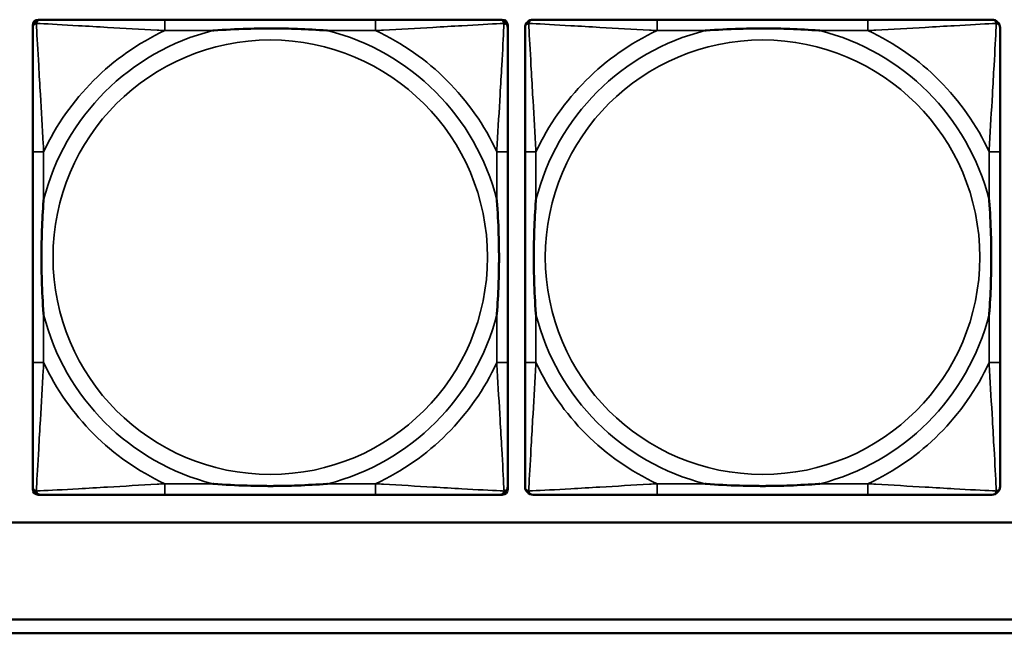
# Model space of a CAD drawing. Header units: inches. Extents: x 23.7 to 69.9, y 6 to 64.2.
# Tile 76 of 158: x 55.9 to 57.3, y 15.7 to 16.6. Entities that reach past the tile are written whole.
import ezdxf

# ---------------------------------------------------------------- set-up
doc = ezdxf.new("R2010")
doc.units = ezdxf.units.IN
doc.header["$MEASUREMENT"] = 0
doc.layers.add('Visible (ANSI)', color=7, linetype='Continuous', lineweight=50)
doc.layers.add('Visible Narrow (ANSI)', color=7, linetype='Continuous', lineweight=35)

msp = doc.modelspace()

# ---------------------------------------------------------------- linework, layer by layer
at = {"layer": 'Visible (ANSI)'}
for p, q in [((55.9024, 16.6071), (55.9063, 16.6071)), ((56.389, 16.6071), (56.0851, 16.6071)), ((56.5678, 16.6071), (56.5717, 16.6071)), ((57.099, 16.6071), (56.7951, 16.6071)), ((55.8945, 15.9299), (55.8945, 16.5992)), ((56.5796, 16.5992), (56.5796, 16.5953)), ((55.8945, 16.4165), (55.8945, 16.1126)), ((56.5796, 16.1126), (56.5796, 16.4165)), ((56.6045, 16.4165), (56.6045, 16.1126)), ((57.2896, 16.1126), (57.2896, 16.4165)), ((56.5796, 15.9339), (56.5796, 15.9299)), ((56.5717, 15.9221), (55.9024, 15.9221)), ((56.0851, 15.9221), (56.389, 15.9221)), ((56.7951, 15.9221), (57.099, 15.9221)), ((58.7487, 15.8822), (47.3347, 15.8822)), ((53.4417, 15.7422), (58.7487, 15.7422)), ((58.7487, 15.7222), (53.4417, 15.7222))]:
    msp.add_line(p, q, dxfattribs=at)
for centre, radius, start, end in [((55.9024, 16.5992), 0.00787, 90, 180), ((55.9063, 16.5953), 0.0118, 90, 180), ((56.5678, 16.5953), 0.0118, 0, 90), ((56.5717, 16.5992), 0.00787, 0, 90), ((56.6163, 16.5953), 0.0118, 90, 180), ((57.2778, 16.5953), 0.0118, 0, 90), ((55.9063, 15.9339), 0.0118, 180, 270), ((56.5678, 15.9339), 0.0118, 270, 360), ((56.6163, 15.9339), 0.0118, 180, 270), ((57.2778, 15.9339), 0.0118, 270, 360), ((55.9024, 15.9299), 0.00787, 180, 270), ((56.5717, 15.9299), 0.00787, 270, 0)]:
    msp.add_arc(centre, radius, start, end, dxfattribs=at)
for points, knots in [([(56.0851, 16.6071), (56.0815, 16.6071), (56.0779, 16.6071), (56.0743, 16.6071), (56.0411, 16.6071), (56.0074, 16.6071), (55.9766, 16.6071), (55.9496, 16.6071), (55.9241, 16.6071), (55.9106, 16.6071), (55.909, 16.6071), (55.9076, 16.6071), (55.9063, 16.6071)], [0, 0, 0, 0, 0.0272471, 0.0272471, 0.0272471, 0.2790553, 0.2790553, 0.2790553, 0.4988354, 0.4988354, 0.4988354, 0.5252205, 0.5252205, 0.5252205, 0.5252205]), ([(56.5678, 16.6071), (56.5529, 16.6071), (56.5113, 16.6071), (56.4706, 16.6071), (56.4441, 16.6071), (56.4162, 16.6071), (56.389, 16.6071)], [-0.5252205, -0.5252205, -0.5252205, -0.5252205, -0.20743, -0.20743, -0.20743, 0, 0, 0, 0]), ([(56.7951, 16.6071), (56.7915, 16.6071), (56.7879, 16.6071), (56.7843, 16.6071), (56.7511, 16.6071), (56.7174, 16.6071), (56.6866, 16.6071), (56.6596, 16.6071), (56.6341, 16.6071), (56.6206, 16.6071), (56.619, 16.6071), (56.6176, 16.6071), (56.6163, 16.6071)], [0, 0, 0, 0, 0.0272471, 0.0272471, 0.0272471, 0.2790553, 0.2790553, 0.2790553, 0.4988354, 0.4988354, 0.4988354, 0.5252205, 0.5252205, 0.5252205, 0.5252205]), ([(57.2778, 16.6071), (57.2629, 16.6071), (57.2213, 16.6071), (57.1806, 16.6071), (57.1541, 16.6071), (57.1262, 16.6071), (57.099, 16.6071)], [-0.5252205, -0.5252205, -0.5252205, -0.5252205, -0.20743, -0.20743, -0.20743, 0, 0, 0, 0]), ([(55.8945, 16.5953), (55.8945, 16.5804), (55.8945, 16.5388), (55.8945, 16.4982), (55.8945, 16.4716), (55.8945, 16.4438), (55.8945, 16.4165)], [-0.5252205, -0.5252205, -0.5252205, -0.5252205, -0.20743, -0.20743, -0.20743, 0, 0, 0, 0]), ([(56.1543, 16.5913), (56.1547, 16.5914), (56.1552, 16.5914), (56.1717, 16.5927), (56.1877, 16.5935), (56.2107, 16.5942), (56.2174, 16.5944), (56.2266, 16.5945), (56.229, 16.5945), (56.2331, 16.5945), (56.2347, 16.5945), (56.2379, 16.5945), (56.2394, 16.5945), (56.243, 16.5945), (56.245, 16.5945), (56.2512, 16.5944), (56.2553, 16.5944), (56.265, 16.5942), (56.2706, 16.594), (56.2904, 16.5933), (56.3044, 16.5925), (56.3189, 16.5914), (56.3194, 16.5914), (56.3198, 16.5913)], [-0.416114, -0.416114, -0.416114, -0.416114, -0.4127691, -0.4127691, -0.2896446, -0.2896446, -0.2388934, -0.2388934, -0.2201881, -0.2201881, -0.2080204, -0.2080204, -0.196499, -0.196499, -0.1809939, -0.1809939, -0.149741, -0.149741, -0.1073162, -0.1073162, 0, 0, 0.0033356, 0.0033356, 0.0033356, 0.0033356]), ([(56.5796, 16.4165), (56.5796, 16.4201), (56.5796, 16.4237), (56.5796, 16.4273), (56.5796, 16.4605), (56.5796, 16.4942), (56.5796, 16.5251), (56.5796, 16.552), (56.5796, 16.5776), (56.5796, 16.591), (56.5796, 16.5926), (56.5796, 16.594), (56.5796, 16.5953)], [0, 0, 0, 0, 0.0272471, 0.0272471, 0.0272471, 0.2790553, 0.2790553, 0.2790553, 0.4988354, 0.4988354, 0.4988354, 0.5252205, 0.5252205, 0.5252205, 0.5252205]), ([(56.6045, 16.5953), (56.6045, 16.5804), (56.6045, 16.5388), (56.6045, 16.4982), (56.6045, 16.4716), (56.6045, 16.4438), (56.6045, 16.4165)], [-0.5252205, -0.5252205, -0.5252205, -0.5252205, -0.20743, -0.20743, -0.20743, 0, 0, 0, 0]), ([(56.8643, 16.5913), (56.8647, 16.5914), (56.8652, 16.5914), (56.8817, 16.5927), (56.8977, 16.5935), (56.9207, 16.5942), (56.9274, 16.5944), (56.9366, 16.5945), (56.939, 16.5945), (56.9431, 16.5945), (56.9447, 16.5945), (56.9479, 16.5945), (56.9494, 16.5945), (56.953, 16.5945), (56.955, 16.5945), (56.9612, 16.5944), (56.9653, 16.5944), (56.975, 16.5942), (56.9806, 16.594), (57.0004, 16.5933), (57.0144, 16.5925), (57.0289, 16.5914), (57.0294, 16.5914), (57.0298, 16.5913)], [-0.416114, -0.416114, -0.416114, -0.416114, -0.4127691, -0.4127691, -0.2896446, -0.2896446, -0.2388934, -0.2388934, -0.2201881, -0.2201881, -0.2080204, -0.2080204, -0.196499, -0.196499, -0.1809939, -0.1809939, -0.149741, -0.149741, -0.1073162, -0.1073162, 0, 0, 0.0033356, 0.0033356, 0.0033356, 0.0033356]), ([(57.2896, 16.4165), (57.2896, 16.4201), (57.2896, 16.4237), (57.2896, 16.4273), (57.2896, 16.4605), (57.2896, 16.4942), (57.2896, 16.5251), (57.2896, 16.552), (57.2896, 16.5776), (57.2896, 16.591), (57.2896, 16.5926), (57.2896, 16.594), (57.2896, 16.5953)], [0, 0, 0, 0, 0.0272471, 0.0272471, 0.0272471, 0.2790553, 0.2790553, 0.2790553, 0.4988354, 0.4988354, 0.4988354, 0.5252205, 0.5252205, 0.5252205, 0.5252205]), ([(55.9103, 16.1818), (55.9103, 16.1823), (55.9102, 16.1827), (55.909, 16.1992), (55.9081, 16.2153), (55.9074, 16.2382), (55.9073, 16.2449), (55.9072, 16.2541), (55.9071, 16.2566), (55.9071, 16.2607), (55.9071, 16.2623), (55.9071, 16.2654), (55.9071, 16.2669), (55.9071, 16.2705), (55.9071, 16.2725), (55.9072, 16.2787), (55.9073, 16.2828), (55.9075, 16.2926), (55.9076, 16.2982), (55.9083, 16.3179), (55.9091, 16.332), (55.9102, 16.3465), (55.9103, 16.3469), (55.9103, 16.3473)], [-0.416114, -0.416114, -0.416114, -0.416114, -0.4127691, -0.4127691, -0.2896446, -0.2896446, -0.2388934, -0.2388934, -0.2201881, -0.2201881, -0.2080204, -0.2080204, -0.196499, -0.196499, -0.1809939, -0.1809939, -0.149741, -0.149741, -0.1073162, -0.1073162, 0, 0, 0.0033356, 0.0033356, 0.0033356, 0.0033356]), ([(56.5638, 16.3473), (56.5639, 16.3469), (56.5639, 16.3465), (56.5651, 16.3299), (56.566, 16.3139), (56.5667, 16.2909), (56.5668, 16.2842), (56.5669, 16.2751), (56.567, 16.2726), (56.567, 16.2685), (56.567, 16.2669), (56.567, 16.2638), (56.567, 16.2622), (56.567, 16.2587), (56.567, 16.2566), (56.5669, 16.2505), (56.5668, 16.2463), (56.5666, 16.2366), (56.5665, 16.231), (56.5658, 16.2112), (56.565, 16.1972), (56.5639, 16.1827), (56.5639, 16.1823), (56.5638, 16.1818)], [-0.416114, -0.416114, -0.416114, -0.416114, -0.4127691, -0.4127691, -0.2896446, -0.2896446, -0.2388934, -0.2388934, -0.2201881, -0.2201881, -0.2080204, -0.2080204, -0.196499, -0.196499, -0.1809939, -0.1809939, -0.149741, -0.149741, -0.1073162, -0.1073162, 0, 0, 0.0033356, 0.0033356, 0.0033356, 0.0033356]), ([(56.6203, 16.1818), (56.6203, 16.1823), (56.6202, 16.1827), (56.619, 16.1992), (56.6181, 16.2153), (56.6174, 16.2382), (56.6173, 16.2449), (56.6172, 16.2541), (56.6171, 16.2566), (56.6171, 16.2607), (56.6171, 16.2623), (56.6171, 16.2654), (56.6171, 16.2669), (56.6171, 16.2705), (56.6171, 16.2725), (56.6172, 16.2787), (56.6173, 16.2828), (56.6175, 16.2926), (56.6176, 16.2982), (56.6183, 16.3179), (56.6191, 16.332), (56.6202, 16.3465), (56.6203, 16.3469), (56.6203, 16.3473)], [-0.416114, -0.416114, -0.416114, -0.416114, -0.4127691, -0.4127691, -0.2896446, -0.2896446, -0.2388934, -0.2388934, -0.2201881, -0.2201881, -0.2080204, -0.2080204, -0.196499, -0.196499, -0.1809939, -0.1809939, -0.149741, -0.149741, -0.1073162, -0.1073162, 0, 0, 0.0033356, 0.0033356, 0.0033356, 0.0033356]), ([(57.2738, 16.3473), (57.2739, 16.3469), (57.2739, 16.3465), (57.2751, 16.3299), (57.276, 16.3139), (57.2767, 16.2909), (57.2768, 16.2842), (57.2769, 16.2751), (57.277, 16.2726), (57.277, 16.2685), (57.277, 16.2669), (57.277, 16.2638), (57.277, 16.2622), (57.277, 16.2587), (57.277, 16.2566), (57.2769, 16.2505), (57.2768, 16.2463), (57.2766, 16.2366), (57.2765, 16.231), (57.2758, 16.2112), (57.275, 16.1972), (57.2739, 16.1827), (57.2739, 16.1823), (57.2738, 16.1818)], [-0.416114, -0.416114, -0.416114, -0.416114, -0.4127691, -0.4127691, -0.2896446, -0.2896446, -0.2388934, -0.2388934, -0.2201881, -0.2201881, -0.2080204, -0.2080204, -0.196499, -0.196499, -0.1809939, -0.1809939, -0.149741, -0.149741, -0.1073162, -0.1073162, 0, 0, 0.0033356, 0.0033356, 0.0033356, 0.0033356]), ([(55.8945, 16.1126), (55.8945, 16.0854), (55.8945, 16.0575), (55.8945, 16.031), (55.8945, 15.9904), (55.8945, 15.9488), (55.8945, 15.9339)], [3.9382945, 3.9382945, 3.9382945, 3.9382945, 4.1457245, 4.1457245, 4.1457245, 4.463515, 4.463515, 4.463515, 4.463515]), ([(56.5796, 15.9339), (56.5796, 15.9488), (56.5796, 15.9904), (56.5796, 16.031), (56.5796, 16.0575), (56.5796, 16.0854), (56.5796, 16.1126)], [-0.5252205, -0.5252205, -0.5252205, -0.5252205, -0.20743, -0.20743, -0.20743, 0, 0, 0, 0]), ([(56.6045, 16.1126), (56.6045, 16.0854), (56.6045, 16.0575), (56.6045, 16.031), (56.6045, 15.9904), (56.6045, 15.9488), (56.6045, 15.9339)], [3.9382945, 3.9382945, 3.9382945, 3.9382945, 4.1457245, 4.1457245, 4.1457245, 4.463515, 4.463515, 4.463515, 4.463515]), ([(57.2896, 15.9339), (57.2896, 15.9488), (57.2896, 15.9904), (57.2896, 16.031), (57.2896, 16.0575), (57.2896, 16.0854), (57.2896, 16.1126)], [-0.5252205, -0.5252205, -0.5252205, -0.5252205, -0.20743, -0.20743, -0.20743, 0, 0, 0, 0]), ([(56.3198, 15.9378), (56.3194, 15.9378), (56.3189, 15.9377), (56.3044, 15.9367), (56.2904, 15.9359), (56.2706, 15.9351), (56.265, 15.935), (56.2553, 15.9348), (56.2512, 15.9347), (56.245, 15.9347), (56.243, 15.9346), (56.2394, 15.9346), (56.2379, 15.9346), (56.2347, 15.9346), (56.2331, 15.9346), (56.229, 15.9347), (56.2266, 15.9347), (56.2174, 15.9348), (56.2107, 15.9349), (56.1877, 15.9356), (56.1717, 15.9365), (56.1552, 15.9377), (56.1547, 15.9378), (56.1543, 15.9378)], [-0.4149464, -0.4149464, -0.4149464, -0.4149464, -0.41162, -0.41162, -0.3046026, -0.3046026, -0.2622958, -0.2622958, -0.23113, -0.23113, -0.215668, -0.215668, -0.2041787, -0.2041787, -0.1920448, -0.1920448, -0.1733916, -0.1733916, -0.1227817, -0.1227817, 0, 0, 0.0033356, 0.0033356, 0.0033356, 0.0033356]), ([(57.0298, 15.9378), (57.0294, 15.9378), (57.0289, 15.9377), (57.0144, 15.9367), (57.0004, 15.9359), (56.9806, 15.9351), (56.975, 15.935), (56.9653, 15.9348), (56.9612, 15.9347), (56.955, 15.9347), (56.953, 15.9346), (56.9494, 15.9346), (56.9479, 15.9346), (56.9447, 15.9346), (56.9431, 15.9346), (56.939, 15.9347), (56.9366, 15.9347), (56.9274, 15.9348), (56.9207, 15.9349), (56.8977, 15.9356), (56.8817, 15.9365), (56.8652, 15.9377), (56.8647, 15.9378), (56.8643, 15.9378)], [-0.4149464, -0.4149464, -0.4149464, -0.4149464, -0.41162, -0.41162, -0.3046026, -0.3046026, -0.2622958, -0.2622958, -0.23113, -0.23113, -0.215668, -0.215668, -0.2041787, -0.2041787, -0.1920448, -0.1920448, -0.1733916, -0.1733916, -0.1227817, -0.1227817, 0, 0, 0.0033356, 0.0033356, 0.0033356, 0.0033356]), ([(55.9063, 15.9221), (55.9212, 15.9221), (55.9628, 15.9221), (56.0035, 15.9221), (56.03, 15.9221), (56.0579, 15.9221), (56.0851, 15.9221)], [-0.5252205, -0.5252205, -0.5252205, -0.5252205, -0.20743, -0.20743, -0.20743, 0, 0, 0, 0]), ([(56.389, 15.9221), (56.4162, 15.9221), (56.4441, 15.9221), (56.4706, 15.9221), (56.5113, 15.9221), (56.5529, 15.9221), (56.5678, 15.9221)], [3.9382945, 3.9382945, 3.9382945, 3.9382945, 4.1457245, 4.1457245, 4.1457245, 4.463515, 4.463515, 4.463515, 4.463515]), ([(56.6163, 15.9221), (56.6312, 15.9221), (56.6728, 15.9221), (56.7135, 15.9221), (56.74, 15.9221), (56.7679, 15.9221), (56.7951, 15.9221)], [-0.5252205, -0.5252205, -0.5252205, -0.5252205, -0.20743, -0.20743, -0.20743, 0, 0, 0, 0]), ([(57.099, 15.9221), (57.1262, 15.9221), (57.1541, 15.9221), (57.1806, 15.9221), (57.2213, 15.9221), (57.2629, 15.9221), (57.2778, 15.9221)], [3.9382945, 3.9382945, 3.9382945, 3.9382945, 4.1457245, 4.1457245, 4.1457245, 4.463515, 4.463515, 4.463515, 4.463515])]:
    msp.add_open_spline(points, degree=3, knots=knots, dxfattribs=at)
at = {"layer": 'Visible Narrow (ANSI)'}
for p, q in [((56.0851, 16.6071), (56.0851, 16.5913)), ((56.389, 16.6071), (56.389, 16.5913)), ((56.7951, 16.6071), (56.7951, 16.5913)), ((57.099, 16.6071), (57.099, 16.5913)), ((56.0851, 16.5913), (56.1543, 16.5913)), ((56.3198, 16.5913), (56.389, 16.5913)), ((56.7951, 16.5913), (56.8643, 16.5913)), ((57.0298, 16.5913), (57.099, 16.5913)), ((55.9103, 16.4165), (55.8945, 16.4165)), ((55.9103, 16.3473), (55.9103, 16.4165)), ((56.5796, 16.4165), (56.5638, 16.4165)), ((56.5638, 16.4165), (56.5638, 16.3473)), ((56.6203, 16.4165), (56.6045, 16.4165)), ((56.6203, 16.3473), (56.6203, 16.4165)), ((57.2896, 16.4165), (57.2738, 16.4165)), ((57.2738, 16.4165), (57.2738, 16.3473)), ((55.9103, 16.1126), (55.9103, 16.1818)), ((56.5638, 16.1818), (56.5638, 16.1126)), ((56.6203, 16.1126), (56.6203, 16.1818)), ((57.2738, 16.1818), (57.2738, 16.1126)), ((55.9103, 16.1126), (55.8945, 16.1126)), ((56.5796, 16.1126), (56.5638, 16.1126)), ((56.6203, 16.1126), (56.6045, 16.1126)), ((57.2896, 16.1126), (57.2738, 16.1126)), ((56.0851, 15.9378), (56.0851, 15.9221)), ((56.1543, 15.9378), (56.0851, 15.9378)), ((56.389, 15.9378), (56.3198, 15.9378)), ((56.389, 15.9378), (56.389, 15.9221)), ((56.7951, 15.9378), (56.7951, 15.9221)), ((56.8643, 15.9378), (56.7951, 15.9378)), ((57.099, 15.9378), (57.0298, 15.9378)), ((57.099, 15.9378), (57.099, 15.9221))]:
    msp.add_line(p, q, dxfattribs=at)
for centre in [(56.2371, 16.2646), (56.9471, 16.2646)]:
    msp.add_circle(centre, 0.3133, dxfattribs=at)
for centre, radius, start, end in [((56.2371, 16.2646), 0.3371, 104.2103, 165.7897), ((56.2371, 16.2646), 0.3604, 114.9407, 155.0593), ((56.2371, 16.2646), 0.3371, 14.2103, 75.7897), ((56.2371, 16.2646), 0.3604, 24.9407, 65.0593), ((56.9471, 16.2646), 0.3371, 104.2103, 165.7897), ((56.9471, 16.2646), 0.3604, 114.9407, 155.0593), ((56.9471, 16.2646), 0.3371, 14.2103, 75.7897), ((56.9471, 16.2646), 0.3604, 24.9407, 65.0593), ((56.2371, 16.2646), 0.3371, 194.2103, 255.7897), ((56.2371, 16.2646), 0.3371, 284.2103, 345.7897), ((56.9471, 16.2646), 0.3371, 194.2103, 255.7897), ((56.9471, 16.2646), 0.3371, 284.2103, 345.7897), ((56.2371, 16.2646), 0.3604, 204.9407, 245.0593), ((56.2371, 16.2646), 0.3604, 294.9407, 335.0593), ((56.9471, 16.2646), 0.3604, 204.9407, 245.0593), ((56.9471, 16.2646), 0.3604, 294.9407, 335.0593)]:
    msp.add_arc(centre, radius, start, end, dxfattribs=at)
for points, knots in [([(55.8945, 16.5953), (55.8945, 16.5959), (55.8946, 16.5965), (55.8949, 16.5974), (55.895, 16.5979), (55.8953, 16.5985), (55.8955, 16.5988), (55.8958, 16.5991), (55.8959, 16.5993), (55.8962, 16.5997), (55.8964, 16.5999), (55.8972, 16.6006), (55.8976, 16.6009), (55.8987, 16.6014), (55.8992, 16.6016), (55.8998, 16.6018)], [-0.02627331, -0.02627331, -0.02627331, -0.02627331, -0.02158775, -0.02158775, -0.01736415, -0.01736415, -0.0147244, -0.0147244, -0.01307456, -0.01307456, -0.00977487, -0.00977487, -0.00449537, -0.00449537, 0.00012419, 0.00012419, 0.00012419, 0.00012419]), ([(55.8998, 16.6018), (55.9, 16.6024), (55.9002, 16.6029), (55.9007, 16.604), (55.9011, 16.6045), (55.9017, 16.6052), (55.9019, 16.6054), (55.9023, 16.6058), (55.9025, 16.6059), (55.9029, 16.6061), (55.9031, 16.6063), (55.9038, 16.6066), (55.9042, 16.6068), (55.9052, 16.607), (55.9057, 16.6071), (55.9063, 16.6071)], [-0.00012419, -0.00012419, -0.00012419, -0.00012419, 0.00449537, 0.00449537, 0.00977487, 0.00977487, 0.01307456, 0.01307456, 0.0147244, 0.0147244, 0.01736415, 0.01736415, 0.02158775, 0.02158775, 0.02627331, 0.02627331, 0.02627331, 0.02627331]), ([(55.9103, 16.4165), (55.9101, 16.4203), (55.9099, 16.4241), (55.9084, 16.4514), (55.9069, 16.4756), (55.9047, 16.5134), (55.9039, 16.5275), (55.9019, 16.5627), (55.9008, 16.5828), (55.9, 16.5983), (55.8999, 16.6001), (55.8998, 16.6018)], [0, 0, 0, 0, 0.0278591, 0.0278591, 0.201273, 0.201273, 0.3066357, 0.3066357, 0.475216, 0.475216, 0.5007189, 0.5007189, 0.5007189, 0.5007189]), ([(55.8998, 16.6018), (55.9015, 16.6017), (55.9033, 16.6016), (55.9188, 16.6008), (55.9389, 16.5997), (55.9741, 16.5977), (55.9882, 16.5969), (56.026, 16.5947), (56.0502, 16.5933), (56.0776, 16.5918), (56.0813, 16.5916), (56.0851, 16.5913)], [-0.5007189, -0.5007189, -0.5007189, -0.5007189, -0.475216, -0.475216, -0.3066357, -0.3066357, -0.201273, -0.201273, -0.0278591, -0.0278591, 0, 0, 0, 0]), ([(56.389, 16.5913), (56.3928, 16.5916), (56.3965, 16.5918), (56.4239, 16.5933), (56.4481, 16.5947), (56.4859, 16.5969), (56.5, 16.5977), (56.5352, 16.5997), (56.5553, 16.6008), (56.5708, 16.6016), (56.5726, 16.6017), (56.5743, 16.6018)], [0, 0, 0, 0, 0.0278591, 0.0278591, 0.201273, 0.201273, 0.3066357, 0.3066357, 0.475216, 0.475216, 0.5007189, 0.5007189, 0.5007189, 0.5007189]), ([(56.5743, 16.6018), (56.5742, 16.6001), (56.5741, 16.5983), (56.5733, 16.5828), (56.5722, 16.5627), (56.5702, 16.5275), (56.5694, 16.5134), (56.5672, 16.4756), (56.5658, 16.4514), (56.5642, 16.4241), (56.564, 16.4203), (56.5638, 16.4165)], [-0.5007189, -0.5007189, -0.5007189, -0.5007189, -0.475216, -0.475216, -0.3066357, -0.3066357, -0.201273, -0.201273, -0.0278591, -0.0278591, 0, 0, 0, 0]), ([(56.5678, 16.6071), (56.5684, 16.6071), (56.5689, 16.607), (56.5699, 16.6068), (56.5703, 16.6066), (56.571, 16.6063), (56.5712, 16.6061), (56.5716, 16.6059), (56.5718, 16.6058), (56.5722, 16.6054), (56.5724, 16.6052), (56.573, 16.6045), (56.5734, 16.604), (56.5739, 16.6029), (56.5741, 16.6024), (56.5743, 16.6018)], [-0.02627331, -0.02627331, -0.02627331, -0.02627331, -0.02158775, -0.02158775, -0.01736415, -0.01736415, -0.0147244, -0.0147244, -0.01307456, -0.01307456, -0.00977487, -0.00977487, -0.00449537, -0.00449537, 0.00012419, 0.00012419, 0.00012419, 0.00012419]), ([(56.5743, 16.6018), (56.5749, 16.6016), (56.5754, 16.6014), (56.5765, 16.6009), (56.577, 16.6006), (56.5777, 16.5999), (56.5779, 16.5997), (56.5782, 16.5993), (56.5784, 16.5991), (56.5786, 16.5988), (56.5788, 16.5985), (56.5791, 16.5979), (56.5793, 16.5974), (56.5795, 16.5965), (56.5796, 16.5959), (56.5796, 16.5953)], [-0.00012419, -0.00012419, -0.00012419, -0.00012419, 0.00449537, 0.00449537, 0.00977487, 0.00977487, 0.01307456, 0.01307456, 0.0147244, 0.0147244, 0.01736415, 0.01736415, 0.02158775, 0.02158775, 0.02627331, 0.02627331, 0.02627331, 0.02627331]), ([(56.6045, 16.5953), (56.6045, 16.5959), (56.6046, 16.5965), (56.6049, 16.5974), (56.605, 16.5979), (56.6053, 16.5985), (56.6055, 16.5988), (56.6058, 16.5991), (56.6059, 16.5993), (56.6062, 16.5997), (56.6064, 16.5999), (56.6072, 16.6006), (56.6076, 16.6009), (56.6087, 16.6014), (56.6092, 16.6016), (56.6098, 16.6018)], [-0.02627331, -0.02627331, -0.02627331, -0.02627331, -0.02158775, -0.02158775, -0.01736415, -0.01736415, -0.0147244, -0.0147244, -0.01307456, -0.01307456, -0.00977487, -0.00977487, -0.00449537, -0.00449537, 0.00012419, 0.00012419, 0.00012419, 0.00012419]), ([(56.6098, 16.6018), (56.61, 16.6024), (56.6102, 16.6029), (56.6107, 16.604), (56.6111, 16.6045), (56.6117, 16.6052), (56.6119, 16.6054), (56.6123, 16.6058), (56.6125, 16.6059), (56.6129, 16.6061), (56.6131, 16.6063), (56.6138, 16.6066), (56.6142, 16.6068), (56.6152, 16.607), (56.6157, 16.6071), (56.6163, 16.6071)], [-0.00012419, -0.00012419, -0.00012419, -0.00012419, 0.00449537, 0.00449537, 0.00977487, 0.00977487, 0.01307456, 0.01307456, 0.0147244, 0.0147244, 0.01736415, 0.01736415, 0.02158775, 0.02158775, 0.02627331, 0.02627331, 0.02627331, 0.02627331]), ([(56.6203, 16.4165), (56.6201, 16.4203), (56.6199, 16.4241), (56.6184, 16.4514), (56.6169, 16.4756), (56.6147, 16.5134), (56.6139, 16.5275), (56.6119, 16.5627), (56.6108, 16.5828), (56.61, 16.5983), (56.6099, 16.6001), (56.6098, 16.6018)], [0, 0, 0, 0, 0.0278591, 0.0278591, 0.201273, 0.201273, 0.3066357, 0.3066357, 0.475216, 0.475216, 0.5007189, 0.5007189, 0.5007189, 0.5007189]), ([(56.6098, 16.6018), (56.6115, 16.6017), (56.6133, 16.6016), (56.6288, 16.6008), (56.6489, 16.5997), (56.6841, 16.5977), (56.6982, 16.5969), (56.736, 16.5947), (56.7602, 16.5933), (56.7876, 16.5918), (56.7913, 16.5916), (56.7951, 16.5913)], [-0.5007189, -0.5007189, -0.5007189, -0.5007189, -0.475216, -0.475216, -0.3066357, -0.3066357, -0.201273, -0.201273, -0.0278591, -0.0278591, 0, 0, 0, 0]), ([(57.099, 16.5913), (57.1028, 16.5916), (57.1065, 16.5918), (57.1339, 16.5933), (57.1581, 16.5947), (57.1959, 16.5969), (57.21, 16.5977), (57.2452, 16.5997), (57.2653, 16.6008), (57.2808, 16.6016), (57.2826, 16.6017), (57.2843, 16.6018)], [0, 0, 0, 0, 0.0278591, 0.0278591, 0.201273, 0.201273, 0.3066357, 0.3066357, 0.475216, 0.475216, 0.5007189, 0.5007189, 0.5007189, 0.5007189]), ([(57.2843, 16.6018), (57.2842, 16.6001), (57.2841, 16.5983), (57.2833, 16.5828), (57.2822, 16.5627), (57.2802, 16.5275), (57.2794, 16.5134), (57.2772, 16.4756), (57.2758, 16.4514), (57.2742, 16.4241), (57.274, 16.4203), (57.2738, 16.4165)], [-0.5007189, -0.5007189, -0.5007189, -0.5007189, -0.475216, -0.475216, -0.3066357, -0.3066357, -0.201273, -0.201273, -0.0278591, -0.0278591, 0, 0, 0, 0]), ([(57.2778, 16.6071), (57.2784, 16.6071), (57.2789, 16.607), (57.2799, 16.6068), (57.2803, 16.6066), (57.281, 16.6063), (57.2812, 16.6061), (57.2816, 16.6059), (57.2818, 16.6058), (57.2822, 16.6054), (57.2824, 16.6052), (57.283, 16.6045), (57.2834, 16.604), (57.2839, 16.6029), (57.2841, 16.6024), (57.2843, 16.6018)], [-0.02627331, -0.02627331, -0.02627331, -0.02627331, -0.02158775, -0.02158775, -0.01736415, -0.01736415, -0.0147244, -0.0147244, -0.01307456, -0.01307456, -0.00977487, -0.00977487, -0.00449537, -0.00449537, 0.00012419, 0.00012419, 0.00012419, 0.00012419]), ([(57.2843, 16.6018), (57.2849, 16.6016), (57.2854, 16.6014), (57.2865, 16.6009), (57.287, 16.6006), (57.2877, 16.5999), (57.2879, 16.5997), (57.2882, 16.5993), (57.2884, 16.5991), (57.2886, 16.5988), (57.2888, 16.5985), (57.2891, 16.5979), (57.2893, 16.5974), (57.2895, 16.5965), (57.2896, 16.5959), (57.2896, 16.5953)], [-0.00012419, -0.00012419, -0.00012419, -0.00012419, 0.00449537, 0.00449537, 0.00977487, 0.00977487, 0.01307456, 0.01307456, 0.0147244, 0.0147244, 0.01736415, 0.01736415, 0.02158775, 0.02158775, 0.02627331, 0.02627331, 0.02627331, 0.02627331]), ([(55.8998, 15.9273), (55.8999, 15.929), (55.9, 15.9309), (55.9008, 15.9463), (55.9019, 15.9664), (55.9039, 16.0017), (55.9047, 16.0157), (55.9069, 16.0536), (55.9084, 16.0777), (55.9099, 16.1051), (55.9101, 16.1089), (55.9103, 16.1126)], [-4.4390134, -4.4390134, -4.4390134, -4.4390134, -4.4135105, -4.4135105, -4.2449302, -4.2449302, -4.1395675, -4.1395675, -3.9661536, -3.9661536, -3.9382945, -3.9382945, -3.9382945, -3.9382945]), ([(56.5638, 16.1126), (56.564, 16.1089), (56.5642, 16.1051), (56.5658, 16.0777), (56.5672, 16.0536), (56.5694, 16.0157), (56.5702, 16.0017), (56.5722, 15.9664), (56.5733, 15.9463), (56.5741, 15.9309), (56.5742, 15.929), (56.5743, 15.9273)], [0, 0, 0, 0, 0.0278591, 0.0278591, 0.201273, 0.201273, 0.3066357, 0.3066357, 0.475216, 0.475216, 0.5007189, 0.5007189, 0.5007189, 0.5007189]), ([(56.6098, 15.9273), (56.6099, 15.929), (56.61, 15.9309), (56.6108, 15.9463), (56.6119, 15.9664), (56.6139, 16.0017), (56.6147, 16.0157), (56.6169, 16.0536), (56.6184, 16.0777), (56.6199, 16.1051), (56.6201, 16.1089), (56.6203, 16.1126)], [-4.4390134, -4.4390134, -4.4390134, -4.4390134, -4.4135105, -4.4135105, -4.2449302, -4.2449302, -4.1395675, -4.1395675, -3.9661536, -3.9661536, -3.9382945, -3.9382945, -3.9382945, -3.9382945]), ([(57.2738, 16.1126), (57.274, 16.1089), (57.2742, 16.1051), (57.2758, 16.0777), (57.2772, 16.0536), (57.2794, 16.0157), (57.2802, 16.0017), (57.2822, 15.9664), (57.2833, 15.9463), (57.2841, 15.9309), (57.2842, 15.929), (57.2843, 15.9273)], [0, 0, 0, 0, 0.0278591, 0.0278591, 0.201273, 0.201273, 0.3066357, 0.3066357, 0.475216, 0.475216, 0.5007189, 0.5007189, 0.5007189, 0.5007189]), ([(55.8998, 15.9273), (55.8992, 15.9275), (55.8987, 15.9277), (55.8976, 15.9283), (55.8972, 15.9286), (55.8964, 15.9292), (55.8962, 15.9295), (55.8959, 15.9299), (55.8958, 15.93), (55.8955, 15.9304), (55.8953, 15.9306), (55.895, 15.9313), (55.8949, 15.9317), (55.8946, 15.9327), (55.8945, 15.9333), (55.8945, 15.9339)], [-0.00012419, -0.00012419, -0.00012419, -0.00012419, 0.00449537, 0.00449537, 0.00977487, 0.00977487, 0.01307456, 0.01307456, 0.0147244, 0.0147244, 0.01736415, 0.01736415, 0.02158775, 0.02158775, 0.02627331, 0.02627331, 0.02627331, 0.02627331]), ([(56.0851, 15.9378), (56.0813, 15.9376), (56.0776, 15.9374), (56.0502, 15.9359), (56.026, 15.9344), (55.9882, 15.9322), (55.9741, 15.9314), (55.9389, 15.9294), (55.9188, 15.9283), (55.9033, 15.9275), (55.9015, 15.9274), (55.8998, 15.9273)], [0, 0, 0, 0, 0.0278591, 0.0278591, 0.201273, 0.201273, 0.3066357, 0.3066357, 0.475216, 0.475216, 0.5007189, 0.5007189, 0.5007189, 0.5007189]), ([(56.5743, 15.9273), (56.5726, 15.9274), (56.5708, 15.9275), (56.5553, 15.9283), (56.5352, 15.9294), (56.5, 15.9314), (56.4859, 15.9322), (56.4481, 15.9344), (56.4239, 15.9359), (56.3965, 15.9374), (56.3928, 15.9376), (56.389, 15.9378)], [-4.4390134, -4.4390134, -4.4390134, -4.4390134, -4.4135105, -4.4135105, -4.2449302, -4.2449302, -4.1395675, -4.1395675, -3.9661536, -3.9661536, -3.9382945, -3.9382945, -3.9382945, -3.9382945]), ([(56.5796, 15.9339), (56.5796, 15.9333), (56.5795, 15.9327), (56.5793, 15.9317), (56.5791, 15.9313), (56.5788, 15.9306), (56.5786, 15.9304), (56.5784, 15.93), (56.5782, 15.9299), (56.5779, 15.9295), (56.5777, 15.9292), (56.577, 15.9286), (56.5765, 15.9283), (56.5754, 15.9277), (56.5749, 15.9275), (56.5743, 15.9273)], [-0.02627331, -0.02627331, -0.02627331, -0.02627331, -0.02158775, -0.02158775, -0.01736415, -0.01736415, -0.0147244, -0.0147244, -0.01307456, -0.01307456, -0.00977487, -0.00977487, -0.00449537, -0.00449537, 0.00012419, 0.00012419, 0.00012419, 0.00012419]), ([(56.6098, 15.9273), (56.6092, 15.9275), (56.6087, 15.9277), (56.6076, 15.9283), (56.6072, 15.9286), (56.6064, 15.9292), (56.6062, 15.9295), (56.6059, 15.9299), (56.6058, 15.93), (56.6055, 15.9304), (56.6053, 15.9306), (56.605, 15.9313), (56.6049, 15.9317), (56.6046, 15.9327), (56.6045, 15.9333), (56.6045, 15.9339)], [-0.00012419, -0.00012419, -0.00012419, -0.00012419, 0.00449537, 0.00449537, 0.00977487, 0.00977487, 0.01307456, 0.01307456, 0.0147244, 0.0147244, 0.01736415, 0.01736415, 0.02158775, 0.02158775, 0.02627331, 0.02627331, 0.02627331, 0.02627331]), ([(56.7951, 15.9378), (56.7913, 15.9376), (56.7876, 15.9374), (56.7602, 15.9359), (56.736, 15.9344), (56.6982, 15.9322), (56.6841, 15.9314), (56.6489, 15.9294), (56.6288, 15.9283), (56.6133, 15.9275), (56.6115, 15.9274), (56.6098, 15.9273)], [0, 0, 0, 0, 0.0278591, 0.0278591, 0.201273, 0.201273, 0.3066357, 0.3066357, 0.475216, 0.475216, 0.5007189, 0.5007189, 0.5007189, 0.5007189]), ([(57.2843, 15.9273), (57.2826, 15.9274), (57.2808, 15.9275), (57.2653, 15.9283), (57.2452, 15.9294), (57.21, 15.9314), (57.1959, 15.9322), (57.1581, 15.9344), (57.1339, 15.9359), (57.1065, 15.9374), (57.1028, 15.9376), (57.099, 15.9378)], [-4.4390134, -4.4390134, -4.4390134, -4.4390134, -4.4135105, -4.4135105, -4.2449302, -4.2449302, -4.1395675, -4.1395675, -3.9661536, -3.9661536, -3.9382945, -3.9382945, -3.9382945, -3.9382945]), ([(57.2896, 15.9339), (57.2896, 15.9333), (57.2895, 15.9327), (57.2893, 15.9317), (57.2891, 15.9313), (57.2888, 15.9306), (57.2886, 15.9304), (57.2884, 15.93), (57.2882, 15.9299), (57.2879, 15.9295), (57.2877, 15.9292), (57.287, 15.9286), (57.2865, 15.9283), (57.2854, 15.9277), (57.2849, 15.9275), (57.2843, 15.9273)], [-0.02627331, -0.02627331, -0.02627331, -0.02627331, -0.02158775, -0.02158775, -0.01736415, -0.01736415, -0.0147244, -0.0147244, -0.01307456, -0.01307456, -0.00977487, -0.00977487, -0.00449537, -0.00449537, 0.00012419, 0.00012419, 0.00012419, 0.00012419]), ([(55.9063, 15.9221), (55.9057, 15.9221), (55.9052, 15.9221), (55.9042, 15.9224), (55.9038, 15.9225), (55.9031, 15.9229), (55.9029, 15.923), (55.9025, 15.9233), (55.9023, 15.9234), (55.9019, 15.9237), (55.9017, 15.924), (55.9011, 15.9247), (55.9007, 15.9252), (55.9002, 15.9262), (55.9, 15.9268), (55.8998, 15.9273)], [-0.02627331, -0.02627331, -0.02627331, -0.02627331, -0.02158775, -0.02158775, -0.01736415, -0.01736415, -0.0147244, -0.0147244, -0.01307456, -0.01307456, -0.00977487, -0.00977487, -0.00449537, -0.00449537, 0.00012419, 0.00012419, 0.00012419, 0.00012419]), ([(56.5743, 15.9273), (56.5741, 15.9268), (56.5739, 15.9262), (56.5734, 15.9252), (56.573, 15.9247), (56.5724, 15.924), (56.5722, 15.9237), (56.5718, 15.9234), (56.5716, 15.9233), (56.5712, 15.923), (56.571, 15.9229), (56.5703, 15.9225), (56.5699, 15.9224), (56.5689, 15.9221), (56.5684, 15.9221), (56.5678, 15.9221)], [-0.00012419, -0.00012419, -0.00012419, -0.00012419, 0.00449537, 0.00449537, 0.00977487, 0.00977487, 0.01307456, 0.01307456, 0.0147244, 0.0147244, 0.01736415, 0.01736415, 0.02158775, 0.02158775, 0.02627331, 0.02627331, 0.02627331, 0.02627331]), ([(56.6163, 15.9221), (56.6157, 15.9221), (56.6152, 15.9221), (56.6142, 15.9224), (56.6138, 15.9225), (56.6131, 15.9229), (56.6129, 15.923), (56.6125, 15.9233), (56.6123, 15.9234), (56.6119, 15.9237), (56.6117, 15.924), (56.6111, 15.9247), (56.6107, 15.9252), (56.6102, 15.9262), (56.61, 15.9268), (56.6098, 15.9273)], [-0.02627331, -0.02627331, -0.02627331, -0.02627331, -0.02158775, -0.02158775, -0.01736415, -0.01736415, -0.0147244, -0.0147244, -0.01307456, -0.01307456, -0.00977487, -0.00977487, -0.00449537, -0.00449537, 0.00012419, 0.00012419, 0.00012419, 0.00012419]), ([(57.2843, 15.9273), (57.2841, 15.9268), (57.2839, 15.9262), (57.2834, 15.9252), (57.283, 15.9247), (57.2824, 15.924), (57.2822, 15.9237), (57.2818, 15.9234), (57.2816, 15.9233), (57.2812, 15.923), (57.281, 15.9229), (57.2803, 15.9225), (57.2799, 15.9224), (57.2789, 15.9221), (57.2784, 15.9221), (57.2778, 15.9221)], [-0.00012419, -0.00012419, -0.00012419, -0.00012419, 0.00449537, 0.00449537, 0.00977487, 0.00977487, 0.01307456, 0.01307456, 0.0147244, 0.0147244, 0.01736415, 0.01736415, 0.02158775, 0.02158775, 0.02627331, 0.02627331, 0.02627331, 0.02627331])]:
    msp.add_open_spline(points, degree=3, knots=knots, dxfattribs=at)

doc.saveas('drawing.dxf')
